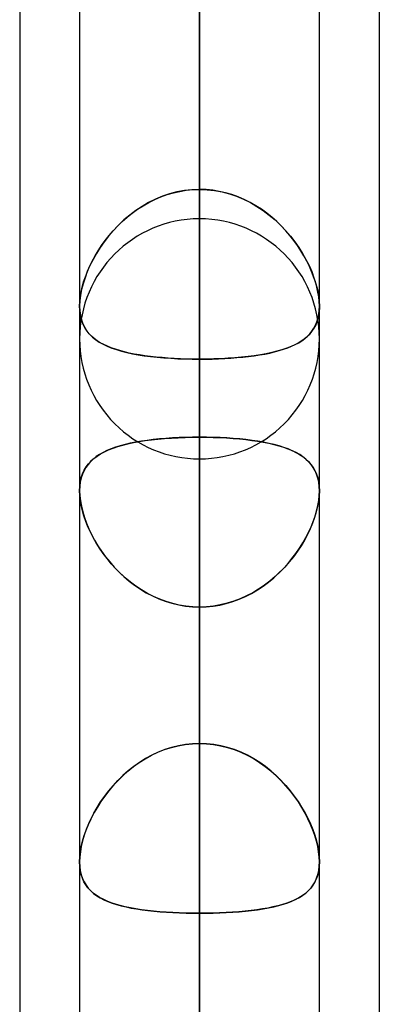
# Model space of a CAD drawing. Header units: millimetres. Extents: x -82 to 97, y -215 to 215.
# Tile 18 of 81: x 41.62 to 44, y -101.08 to -94.58. Entities that reach past the tile are written whole.
import ezdxf

# ---------------------------------------------------------------- set-up
doc = ezdxf.new("R2010")
doc.units = ezdxf.units.MM
doc.layers.add('MAIN-1', color=7, linetype='Continuous')
doc.layers.add('MAIN-2', color=7, linetype='Continuous')

msp = doc.modelspace()

# ---------------------------------------------------------------- linework, layer by layer
at = {"layer": 'MAIN-1'}
for p, q in [((42.0188, 0), (42.0188, -108.7738)), ((43.6038, -108.8839), (43.6038, 0)), ((42.8112, -109.3184), (42.8112, 0)), ((44, -57.1029), (44, -109.5547)), ((41.6225, -57.4771), (41.6225, -108.9024)), ((43.6037, -96.4741), (43.6037, -96.4744)), ((43.6037, -96.4744), (43.6037, -96.4748)), ((43.6037, -96.4748), (43.6037, -96.4751)), ((43.6037, -96.4751), (43.6037, -96.4754)), ((43.6037, -96.4754), (43.6037, -96.4757)), ((43.6037, -96.4757), (43.6037, -96.4761))]:
    msp.add_line(p, q, dxfattribs=at)
at = {"layer": 'MAIN-2'}
for p, q in [((42.8112, 0), (42.8112, -109.3184)), ((42.8112, 0), (42.8112, -100.4781)), ((42.8112, 0), (42.8112, -108.1031)), ((42.8112, 0), (42.8112, -99.3568)), ((42.8112, -108.1031), (42.8112, 0)), ((42.8112, -99.3568), (42.8112, 0)), ((42.8112, -100.4781), (42.8112, 0)), ((42.8112, -95.8925), (42.8112, -71.0851)), ((42.8112, -72.2072), (42.8112, -97.4775)), ((42.8112, -108.2555), (42.8112, -79.8366)), ((42.8112, -80.9584), (42.8112, -109.8405)), ((42.8112, -95.6982), (42.8112, -88.0757)), ((42.8112, -88.0757), (42.8112, -95.6982)), ((42.8112, -120.6185), (42.8112, -88.5862)), ((42.8112, -89.7078), (42.8112, -122.2035)), ((42.8112, -89.7078), (42.8112, -97.3343)), ((42.8112, -97.3343), (42.8112, -89.7078)), ((42.8112, -99.3568), (42.8112, -91.7312)), ((42.8112, -91.7312), (42.8112, -99.3568)), ((42.8112, -95.6982), (42.8112, -92.3359)), ((42.8112, -92.3359), (42.8112, -95.6982)), ((42.8112, -93.4569), (42.8112, -96.8192)), ((42.8112, -93.4569), (42.8112, -101.0792)), ((42.8112, -96.8192), (42.8112, -93.4569)), ((42.8112, -101.0792), (42.8112, -93.4569)), ((42.6808, -95.7109), (42.7238, -95.7039)), ((42.7611, -95.7001), (42.7114, -95.7056)), ((42.7238, -95.7039), (42.7673, -95.6997)), ((42.8112, -95.6982), (42.7611, -95.7001)), ((42.7673, -95.6997), (42.8112, -95.6982)), ((42.8552, -95.6997), (42.8112, -95.6982)), ((42.8112, -95.6982), (42.8614, -95.7001)), ((42.8987, -95.7039), (42.8552, -95.6997)), ((42.8614, -95.7001), (42.9111, -95.7056)), ((42.9417, -95.7109), (42.8987, -95.7039)), ((42.5197, -95.7628), (42.4747, -95.785)), ((42.4764, -95.7842), (42.5155, -95.7647)), ((42.5155, -95.7647), (42.5556, -95.7475)), ((42.5661, -95.7435), (42.5197, -95.7628)), ((42.5556, -95.7475), (42.5967, -95.7327)), ((42.6138, -95.7274), (42.5661, -95.7435)), ((42.5967, -95.7327), (42.6384, -95.7205)), ((42.6623, -95.7147), (42.6138, -95.7274)), ((42.6384, -95.7205), (42.6808, -95.7109)), ((42.7114, -95.7056), (42.6623, -95.7147)), ((42.9111, -95.7056), (42.9602, -95.7147)), ((42.9841, -95.7205), (42.9417, -95.7109)), ((42.9602, -95.7147), (43.0087, -95.7274)), ((43.0258, -95.7327), (42.9841, -95.7205)), ((43.0087, -95.7274), (43.0564, -95.7435)), ((43.0669, -95.7475), (43.0258, -95.7327)), ((43.0564, -95.7435), (43.1028, -95.7628)), ((43.107, -95.7647), (43.0669, -95.7475)), ((43.1028, -95.7628), (43.1478, -95.785)), ((43.1461, -95.7842), (43.107, -95.7647)), ((42.3669, -95.8545), (42.4021, -95.8292)), ((42.4314, -95.8101), (42.3896, -95.8378)), ((42.4021, -95.8292), (42.4386, -95.8057)), ((42.4747, -95.785), (42.4314, -95.8101)), ((42.4386, -95.8057), (42.4764, -95.7842)), ((43.1839, -95.8057), (43.1461, -95.7842)), ((43.1478, -95.785), (43.1911, -95.8101)), ((43.2204, -95.8292), (43.1839, -95.8057)), ((43.1911, -95.8101), (43.2329, -95.8378)), ((43.2556, -95.8545), (43.2204, -95.8292)), ((42.3116, -95.9001), (42.2756, -95.9342)), ((42.3008, -95.9099), (42.3331, -95.8814)), ((42.3497, -95.8679), (42.3116, -95.9001)), ((42.3331, -95.8814), (42.3669, -95.8545)), ((42.3896, -95.8378), (42.3497, -95.8679)), ((43.2329, -95.8378), (43.2728, -95.8679)), ((43.2894, -95.8814), (43.2556, -95.8545)), ((43.2728, -95.8679), (43.3109, -95.9001)), ((43.3217, -95.9099), (43.2894, -95.8814)), ((43.3109, -95.9001), (43.3469, -95.9342)), ((42.2407, -95.9709), (42.27, -95.9398)), ((42.2756, -95.9342), (42.2419, -95.9697)), ((42.27, -95.9398), (42.3008, -95.9099)), ((43.3525, -95.9398), (43.3217, -95.9099)), ((43.3469, -95.9342), (43.3806, -95.9697)), ((43.3818, -95.9709), (43.3525, -95.9398)), ((42.2103, -96.0065), (42.1811, -96.0443)), ((42.1874, -96.0358), (42.2132, -96.003)), ((42.2419, -95.9697), (42.2103, -96.0065)), ((42.2132, -96.003), (42.2407, -95.9709)), ((43.3806, -95.9697), (43.4122, -96.0065)), ((43.4093, -96.003), (43.3818, -95.9709)), ((43.4351, -96.0358), (43.4093, -96.003)), ((43.4122, -96.0065), (43.4414, -96.0443)), ((42.1542, -96.0828), (42.1296, -96.1219)), ((42.141, -96.1032), (42.1633, -96.0693)), ((42.1811, -96.0443), (42.1542, -96.0828)), ((42.1633, -96.0693), (42.1874, -96.0358)), ((43.4592, -96.0693), (43.4351, -96.0358)), ((43.4414, -96.0443), (43.4683, -96.0828)), ((43.4815, -96.1032), (43.4592, -96.0693)), ((43.4683, -96.0828), (43.4929, -96.1219)), ((42.1019, -96.1718), (42.1205, -96.1375)), ((42.1296, -96.1219), (42.1074, -96.1613)), ((42.1205, -96.1375), (42.141, -96.1032)), ((43.502, -96.1375), (43.4815, -96.1032)), ((43.4929, -96.1219), (43.5151, -96.1613)), ((43.5206, -96.1718), (43.502, -96.1375)), ((42.0874, -96.2011), (42.0697, -96.2411)), ((42.0699, -96.2407), (42.085, -96.2062)), ((42.085, -96.2062), (42.1019, -96.1718)), ((42.1074, -96.1613), (42.0874, -96.2011)), ((43.5151, -96.1613), (43.5351, -96.2011)), ((43.5375, -96.2062), (43.5206, -96.1718)), ((43.5351, -96.2011), (43.5528, -96.2411)), ((43.5526, -96.2407), (43.5375, -96.2062)), ((42.0545, -96.281), (42.0418, -96.3206)), ((42.0452, -96.309), (42.0566, -96.275)), ((42.0697, -96.2411), (42.0545, -96.281)), ((42.0566, -96.275), (42.0699, -96.2407)), ((43.5659, -96.275), (43.5526, -96.2407)), ((43.5528, -96.2411), (43.568, -96.281)), ((43.5773, -96.309), (43.5659, -96.275)), ((43.568, -96.281), (43.5807, -96.3206)), ((42.0284, -96.3758), (42.0358, -96.3427)), ((42.0418, -96.3206), (42.0318, -96.3596)), ((42.0358, -96.3427), (42.0452, -96.309)), ((43.5867, -96.3427), (43.5773, -96.309)), ((43.5807, -96.3206), (43.5907, -96.3596)), ((43.5941, -96.3758), (43.5867, -96.3427)), ((42.0198, -96.4389), (42.023, -96.408)), ((42.0245, -96.3975), (42.0202, -96.4338)), ((42.023, -96.408), (42.0284, -96.3758)), ((42.0318, -96.3596), (42.0245, -96.3975)), ((43.5907, -96.3596), (43.598, -96.3975)), ((43.5995, -96.408), (43.5941, -96.3758)), ((43.598, -96.3975), (43.6023, -96.4338)), ((43.6027, -96.4389), (43.5995, -96.408)), ((42.0202, -96.4338), (42.0187, -96.4685)), ((42.0187, -96.4685), (42.0198, -96.4389)), ((42.0187, -96.4685), (42.0201, -96.5007)), ((42.0197, -96.4963), (42.0187, -96.4685)), ((43.6037, -96.4761), (43.6017, -96.5077)), ((43.6023, -96.4338), (43.6038, -96.4685)), ((43.6038, -96.4685), (43.6027, -96.4389)), ((43.6028, -96.4963), (43.6038, -96.4685)), ((43.6038, -96.4732), (43.6037, -96.4741)), ((43.6038, -96.4685), (43.6038, -96.4694)), ((43.6038, -96.4694), (43.6038, -96.4703)), ((43.6038, -96.4703), (43.6038, -96.4713)), ((43.6038, -96.4713), (43.6038, -96.4722)), ((43.6038, -96.4722), (43.6038, -96.4732)), ((42.0228, -96.5229), (42.0197, -96.4963)), ((42.0201, -96.5007), (42.0243, -96.5313)), ((42.0279, -96.5481), (42.0228, -96.5229)), ((42.0243, -96.5313), (42.0312, -96.56)), ((42.035, -96.5719), (42.0279, -96.5481)), ((43.5875, -96.5719), (43.5946, -96.5481)), ((43.597, -96.5377), (43.5896, -96.5656)), ((43.5946, -96.5481), (43.5997, -96.5229)), ((43.6017, -96.5077), (43.597, -96.5377)), ((43.5997, -96.5229), (43.6028, -96.4963)), ((42.0312, -96.56), (42.0408, -96.5866)), ((42.0441, -96.594), (42.035, -96.5719)), ((42.0408, -96.5866), (42.0529, -96.611)), ((42.0549, -96.6146), (42.0441, -96.594)), ((42.0529, -96.611), (42.0674, -96.6335)), ((42.0676, -96.6338), (42.0549, -96.6146)), ((43.5671, -96.6154), (43.5522, -96.6373)), ((43.5549, -96.6338), (43.5676, -96.6146)), ((43.5796, -96.5915), (43.5671, -96.6154)), ((43.5676, -96.6146), (43.5784, -96.594)), ((43.5784, -96.594), (43.5875, -96.5719)), ((43.5896, -96.5656), (43.5796, -96.5915)), ((42.0674, -96.6335), (42.0843, -96.6541)), ((42.082, -96.6515), (42.0676, -96.6338)), ((42.098, -96.668), (42.082, -96.6515)), ((42.0843, -96.6541), (42.1035, -96.673)), ((42.1155, -96.6832), (42.098, -96.668)), ((42.1035, -96.673), (42.1248, -96.6903)), ((43.5157, -96.6759), (43.4942, -96.6928)), ((43.507, -96.6832), (43.5245, -96.668)), ((43.5351, -96.6574), (43.5157, -96.6759)), ((43.5245, -96.668), (43.5406, -96.6515)), ((43.5522, -96.6373), (43.5351, -96.6574)), ((43.5406, -96.6515), (43.5549, -96.6338)), ((42.1347, -96.6973), (42.1155, -96.6832)), ((42.1248, -96.6903), (42.1483, -96.7061)), ((42.1556, -96.7104), (42.1347, -96.6973)), ((42.1483, -96.7061), (42.1739, -96.7205)), ((42.1781, -96.7226), (42.1556, -96.7104)), ((42.1739, -96.7205), (42.2015, -96.7336)), ((42.2022, -96.7339), (42.1781, -96.7226)), ((42.2015, -96.7336), (42.231, -96.7454)), ((42.2279, -96.7443), (42.2022, -96.7339)), ((42.2552, -96.7539), (42.2279, -96.7443)), ((42.231, -96.7454), (42.2624, -96.7562)), ((43.3673, -96.7539), (43.3946, -96.7443)), ((43.4174, -96.7351), (43.3879, -96.7468)), ((43.3946, -96.7443), (43.4203, -96.7339)), ((43.445, -96.7223), (43.4174, -96.7351)), ((43.4203, -96.7339), (43.4444, -96.7226)), ((43.4444, -96.7226), (43.4669, -96.7104)), ((43.4706, -96.7082), (43.445, -96.7223)), ((43.4669, -96.7104), (43.4878, -96.6973)), ((43.4942, -96.6928), (43.4706, -96.7082)), ((43.4878, -96.6973), (43.507, -96.6832)), ((42.2841, -96.7628), (42.2552, -96.7539)), ((42.2624, -96.7562), (42.2956, -96.766)), ((42.3145, -96.7709), (42.2841, -96.7628)), ((42.2956, -96.766), (42.3307, -96.7748)), ((42.3464, -96.7784), (42.3145, -96.7709)), ((42.3307, -96.7748), (42.3675, -96.7828)), ((42.3796, -96.7851), (42.3464, -96.7784)), ((42.3675, -96.7828), (42.406, -96.7898)), ((42.4141, -96.7912), (42.3796, -96.7851)), ((42.406, -96.7898), (42.4461, -96.7961)), ((42.4498, -96.7966), (42.4141, -96.7912)), ((42.4461, -96.7961), (42.4878, -96.8015)), ((42.4867, -96.8014), (42.4498, -96.7966)), ((42.5247, -96.8056), (42.4867, -96.8014)), ((42.4878, -96.8015), (42.531, -96.8062)), ((42.5638, -96.8092), (42.5247, -96.8056)), ((42.531, -96.8062), (42.5755, -96.8102)), ((42.6037, -96.8123), (42.5638, -96.8092)), ((42.5755, -96.8102), (42.6211, -96.8134)), ((43.0451, -96.8104), (42.9998, -96.8135)), ((43.0188, -96.8123), (43.0587, -96.8092)), ((43.0892, -96.8065), (43.0451, -96.8104)), ((43.0587, -96.8092), (43.0978, -96.8056)), ((43.1321, -96.8018), (43.0892, -96.8065)), ((43.0978, -96.8056), (43.1358, -96.8014)), ((43.1736, -96.7965), (43.1321, -96.8018)), ((43.1358, -96.8014), (43.1727, -96.7966)), ((43.1727, -96.7966), (43.2084, -96.7912)), ((43.2135, -96.7903), (43.1736, -96.7965)), ((43.2084, -96.7912), (43.2429, -96.7851)), ((43.2518, -96.7834), (43.2135, -96.7903)), ((43.2429, -96.7851), (43.2761, -96.7784)), ((43.2884, -96.7756), (43.2518, -96.7834)), ((43.2761, -96.7784), (43.308, -96.7709)), ((43.3234, -96.767), (43.2884, -96.7756)), ((43.308, -96.7709), (43.3384, -96.7628)), ((43.3565, -96.7574), (43.3234, -96.767)), ((43.3384, -96.7628), (43.3673, -96.7539)), ((43.3879, -96.7468), (43.3565, -96.7574)), ((42.6443, -96.8148), (42.6037, -96.8123)), ((42.6211, -96.8134), (42.6678, -96.816)), ((42.6854, -96.8167), (42.6443, -96.8148)), ((42.6678, -96.816), (42.7152, -96.8177)), ((42.7269, -96.8181), (42.6854, -96.8167)), ((42.7152, -96.8177), (42.7631, -96.8188)), ((42.7689, -96.8189), (42.7269, -96.8181)), ((42.7631, -96.8188), (42.8112, -96.8192)), ((42.8112, -96.8192), (42.7689, -96.8189)), ((42.859, -96.8188), (42.8112, -96.8192)), ((42.8112, -96.8192), (42.8536, -96.8189)), ((42.8112, -104.4415), (42.8112, -96.8192)), ((42.8112, -96.8192), (42.8112, -104.4415)), ((42.8536, -96.8189), (42.8956, -96.8181)), ((42.9065, -96.8178), (42.859, -96.8188)), ((42.8956, -96.8181), (42.9371, -96.8167)), ((42.9535, -96.816), (42.9065, -96.8178)), ((42.9371, -96.8167), (42.9782, -96.8148)), ((42.9998, -96.8135), (42.9535, -96.816)), ((42.9782, -96.8148), (43.0188, -96.8123)), ((42.287, -97.3914), (42.2561, -97.401)), ((42.2707, -97.3963), (42.3038, -97.3867)), ((42.3197, -97.3826), (42.287, -97.3914)), ((42.3038, -97.3867), (42.3386, -97.3781)), ((42.354, -97.3746), (42.3197, -97.3826)), ((42.3386, -97.3781), (42.375, -97.3703)), ((42.3898, -97.3675), (42.354, -97.3746)), ((42.375, -97.3703), (42.4131, -97.3633)), ((42.4271, -97.361), (42.3898, -97.3675)), ((42.4131, -97.3633), (42.4528, -97.3572)), ((42.4658, -97.3553), (42.4271, -97.361)), ((42.4528, -97.3572), (42.4939, -97.3518)), ((42.5058, -97.3504), (42.4658, -97.3553)), ((42.4939, -97.3518), (42.5365, -97.3471)), ((42.5471, -97.3461), (42.5058, -97.3504)), ((42.5365, -97.3471), (42.5804, -97.3432)), ((42.5895, -97.3424), (42.5471, -97.3461)), ((42.5804, -97.3432), (42.6251, -97.34)), ((42.6328, -97.3395), (42.5895, -97.3424)), ((42.6251, -97.34), (42.6707, -97.3375)), ((42.6767, -97.3372), (42.6328, -97.3395)), ((42.6707, -97.3375), (42.717, -97.3357)), ((42.7211, -97.3356), (42.6767, -97.3372)), ((42.717, -97.3357), (42.7639, -97.3346)), ((42.766, -97.3346), (42.7211, -97.3356)), ((42.7639, -97.3346), (42.8112, -97.3343)), ((42.8112, -97.3343), (42.766, -97.3346)), ((42.857, -97.3346), (42.8112, -97.3343)), ((42.8112, -97.3343), (42.8565, -97.3346)), ((42.8112, -132.9815), (42.8112, -97.3343)), ((42.8565, -97.3346), (42.9014, -97.3356)), ((42.9023, -97.3356), (42.857, -97.3346)), ((42.9014, -97.3356), (42.9458, -97.3372)), ((42.9471, -97.3372), (42.9023, -97.3356)), ((42.9458, -97.3372), (42.9897, -97.3395)), ((42.9911, -97.3396), (42.9471, -97.3372)), ((42.9897, -97.3395), (43.033, -97.3424)), ((43.0345, -97.3426), (42.9911, -97.3396)), ((43.033, -97.3424), (43.0754, -97.3461)), ((43.077, -97.3462), (43.0345, -97.3426)), ((43.0754, -97.3461), (43.1167, -97.3504)), ((43.1184, -97.3506), (43.077, -97.3462)), ((43.1167, -97.3504), (43.1567, -97.3553)), ((43.1586, -97.3556), (43.1184, -97.3506)), ((43.1567, -97.3553), (43.1954, -97.361)), ((43.1973, -97.3613), (43.1586, -97.3556)), ((43.1954, -97.361), (43.2327, -97.3675)), ((43.2346, -97.3678), (43.1973, -97.3613)), ((43.2327, -97.3675), (43.2685, -97.3746)), ((43.2703, -97.375), (43.2346, -97.3678)), ((43.2685, -97.3746), (43.3028, -97.3826)), ((43.3046, -97.383), (43.2703, -97.375)), ((43.3028, -97.3826), (43.3355, -97.3914)), ((43.3372, -97.3919), (43.3046, -97.383)), ((43.3355, -97.3914), (43.3664, -97.401)), ((43.3681, -97.4016), (43.3372, -97.3919)), ((42.1135, -97.4747), (42.1347, -97.4588)), ((42.1506, -97.4485), (42.1289, -97.4629)), ((42.1347, -97.4588), (42.1579, -97.4441)), ((42.1742, -97.4351), (42.1506, -97.4485)), ((42.1579, -97.4441), (42.1832, -97.4306)), ((42.1997, -97.4228), (42.1742, -97.4351)), ((42.1832, -97.4306), (42.2104, -97.4181)), ((42.227, -97.4114), (42.1997, -97.4228)), ((42.2104, -97.4181), (42.2396, -97.4067)), ((42.2561, -97.401), (42.227, -97.4114)), ((42.2396, -97.4067), (42.2707, -97.3963)), ((43.3664, -97.401), (43.3955, -97.4114)), ((43.3973, -97.4121), (43.3681, -97.4016)), ((43.3955, -97.4114), (43.4228, -97.4228)), ((43.4246, -97.4236), (43.3973, -97.4121)), ((43.4228, -97.4228), (43.4483, -97.4351)), ((43.4501, -97.4361), (43.4246, -97.4236)), ((43.4483, -97.4351), (43.4719, -97.4485)), ((43.4737, -97.4496), (43.4501, -97.4361)), ((43.4719, -97.4485), (43.4936, -97.4629)), ((43.4954, -97.4642), (43.4737, -97.4496)), ((42.0745, -97.5137), (42.0601, -97.5337)), ((42.0622, -97.5306), (42.0773, -97.5104)), ((42.0908, -97.4954), (42.0745, -97.5137)), ((42.0773, -97.5104), (42.0944, -97.4918)), ((42.109, -97.4785), (42.0908, -97.4954)), ((42.0944, -97.4918), (42.1135, -97.4747)), ((42.1289, -97.4629), (42.109, -97.4785)), ((43.4936, -97.4629), (43.5135, -97.4785)), ((43.5152, -97.4799), (43.4954, -97.4642)), ((43.5135, -97.4785), (43.5317, -97.4954)), ((43.533, -97.4968), (43.5152, -97.4799)), ((43.5317, -97.4954), (43.548, -97.5137)), ((43.5491, -97.5151), (43.533, -97.4968)), ((43.548, -97.5137), (43.5624, -97.5337)), ((43.5632, -97.535), (43.5491, -97.5151)), ((42.0374, -97.5785), (42.0293, -97.6036)), ((42.0298, -97.6016), (42.0384, -97.5761)), ((42.0478, -97.5552), (42.0374, -97.5785)), ((42.0384, -97.5761), (42.0492, -97.5524)), ((42.0601, -97.5337), (42.0478, -97.5552)), ((42.0492, -97.5524), (42.0622, -97.5306)), ((43.5624, -97.5337), (43.5747, -97.5552)), ((43.5754, -97.5564), (43.5632, -97.535)), ((43.5747, -97.5552), (43.5851, -97.5785)), ((43.5855, -97.5795), (43.5754, -97.5564)), ((43.5851, -97.5785), (43.5932, -97.6036)), ((43.5934, -97.6044), (43.5855, -97.5795)), ((42.0234, -97.6303), (42.0199, -97.6586)), ((42.02, -97.6579), (42.0237, -97.6289)), ((42.0293, -97.6036), (42.0234, -97.6303)), ((42.0237, -97.6289), (42.0298, -97.6016)), ((43.5932, -97.6036), (43.5991, -97.6303)), ((43.5992, -97.631), (43.5934, -97.6044)), ((43.5991, -97.6303), (43.6026, -97.6586)), ((43.6026, -97.659), (43.5992, -97.631)), ((42.0187, -97.6883), (42.02, -97.6579)), ((42.0199, -97.6586), (42.0187, -97.6884)), ((42.0199, -97.7192), (42.0187, -97.6883)), ((42.0187, -97.6884), (42.02, -97.7208)), ((42.0233, -97.7515), (42.0199, -97.7192)), ((42.02, -97.7208), (42.0238, -97.755)), ((43.6025, -97.7208), (43.5986, -97.755)), ((43.5991, -97.7516), (43.6026, -97.7193)), ((43.6038, -97.6884), (43.6025, -97.7208)), ((43.6026, -97.6586), (43.6038, -97.6884)), ((43.6037, -97.6884), (43.6026, -97.659)), ((43.6026, -97.7193), (43.6037, -97.6884)), ((42.0291, -97.7851), (42.0233, -97.7515)), ((42.0238, -97.755), (42.0303, -97.7906)), ((42.0372, -97.8197), (42.0291, -97.7851)), ((43.5853, -97.8197), (43.5933, -97.7852)), ((43.5986, -97.755), (43.5922, -97.7906)), ((43.5933, -97.7852), (43.5991, -97.7516)), ((42.0303, -97.7906), (42.0392, -97.827)), ((42.0474, -97.8547), (42.0372, -97.8197)), ((42.0392, -97.827), (42.0504, -97.864)), ((43.5833, -97.827), (43.5721, -97.864)), ((43.5751, -97.8548), (43.5853, -97.8197)), ((43.5922, -97.7906), (43.5833, -97.827)), ((42.0597, -97.8902), (42.0474, -97.8547)), ((42.0504, -97.864), (42.064, -97.9015)), ((42.074, -97.9258), (42.0597, -97.8902)), ((42.064, -97.9015), (42.0798, -97.9391)), ((43.5585, -97.9015), (43.5427, -97.9391)), ((43.5485, -97.9259), (43.5628, -97.8903)), ((43.5721, -97.864), (43.5585, -97.9015)), ((43.5628, -97.8903), (43.5751, -97.8548)), ((42.0903, -97.9615), (42.074, -97.9258)), ((42.0798, -97.9391), (42.0978, -97.9768)), ((42.1084, -97.997), (42.0903, -97.9615)), ((42.0978, -97.9768), (42.1179, -98.0143)), ((43.5247, -97.9768), (43.5046, -98.0143)), ((43.5141, -97.9971), (43.5322, -97.9616)), ((43.5427, -97.9391), (43.5247, -97.9768)), ((43.5322, -97.9616), (43.5485, -97.9259)), ((42.1284, -98.0323), (42.1084, -97.997)), ((42.1179, -98.0143), (42.14, -98.0514)), ((42.1503, -98.0674), (42.1284, -98.0323)), ((43.4722, -98.0675), (43.4941, -98.0324)), ((43.5046, -98.0143), (43.4825, -98.0514)), ((43.4941, -98.0324), (43.5141, -97.9971)), ((42.14, -98.0514), (42.1641, -98.0879)), ((42.1741, -98.1021), (42.1503, -98.0674)), ((42.1641, -98.0879), (42.1901, -98.1236)), ((42.1998, -98.1362), (42.1741, -98.1021)), ((43.4226, -98.1363), (43.4483, -98.1022)), ((43.4584, -98.0879), (43.4324, -98.1236)), ((43.4483, -98.1022), (43.4722, -98.0675)), ((43.4825, -98.0514), (43.4584, -98.0879)), ((42.1901, -98.1236), (42.2179, -98.1584)), ((42.2274, -98.1696), (42.1998, -98.1362)), ((42.2179, -98.1584), (42.2475, -98.1921)), ((42.2568, -98.202), (42.2274, -98.1696)), ((43.3657, -98.202), (43.3951, -98.1696)), ((43.4046, -98.1584), (43.375, -98.1921)), ((43.3951, -98.1696), (43.4226, -98.1363)), ((43.4324, -98.1236), (43.4046, -98.1584)), ((42.2475, -98.1921), (42.2788, -98.2244)), ((42.2879, -98.2333), (42.2568, -98.202)), ((42.2788, -98.2244), (42.3118, -98.2553)), ((42.3209, -98.2633), (42.2879, -98.2333)), ((43.3016, -98.2633), (43.3345, -98.2333)), ((43.3437, -98.2244), (43.3107, -98.2553)), ((43.3345, -98.2333), (43.3657, -98.202)), ((43.375, -98.1921), (43.3437, -98.2244)), ((42.3118, -98.2553), (42.3464, -98.2845)), ((42.3554, -98.2917), (42.3209, -98.2633)), ((42.3464, -98.2845), (42.3826, -98.3121)), ((42.3914, -98.3183), (42.3554, -98.2917)), ((43.2311, -98.3183), (43.2671, -98.2917)), ((43.2761, -98.2845), (43.2399, -98.3121)), ((43.2671, -98.2917), (43.3016, -98.2633)), ((43.3107, -98.2553), (43.2761, -98.2845)), ((42.3826, -98.3121), (42.4203, -98.3377)), ((42.4287, -98.343), (42.3914, -98.3183)), ((42.4203, -98.3377), (42.4595, -98.3612)), ((42.4675, -98.3656), (42.4287, -98.343)), ((42.4595, -98.3612), (42.5001, -98.3825)), ((42.5075, -98.386), (42.4675, -98.3656)), ((43.115, -98.386), (43.155, -98.3656)), ((43.163, -98.3612), (43.1224, -98.3825)), ((43.155, -98.3656), (43.1937, -98.343)), ((43.2022, -98.3377), (43.163, -98.3612)), ((43.1937, -98.343), (43.2311, -98.3183)), ((43.2399, -98.3121), (43.2022, -98.3377)), ((42.5001, -98.3825), (42.542, -98.4013)), ((42.5487, -98.4041), (42.5075, -98.386)), ((42.542, -98.4013), (42.585, -98.4176)), ((42.591, -98.4196), (42.5487, -98.4041)), ((42.585, -98.4176), (42.6289, -98.4311)), ((42.634, -98.4325), (42.591, -98.4196)), ((42.6289, -98.4311), (42.6738, -98.4418)), ((42.6776, -98.4426), (42.634, -98.4325)), ((42.9449, -98.4426), (42.9885, -98.4325)), ((42.9936, -98.4311), (42.9487, -98.4418)), ((42.9885, -98.4325), (43.0315, -98.4196)), ((43.0375, -98.4176), (42.9936, -98.4311)), ((43.0315, -98.4196), (43.0737, -98.4041)), ((43.0805, -98.4013), (43.0375, -98.4176)), ((43.0737, -98.4041), (43.115, -98.386)), ((43.1224, -98.3825), (43.0805, -98.4013)), ((42.6738, -98.4418), (42.7193, -98.4495)), ((42.7217, -98.4499), (42.6776, -98.4426)), ((42.7193, -98.4495), (42.7651, -98.4542)), ((42.7663, -98.4543), (42.7217, -98.4499)), ((42.7651, -98.4542), (42.8112, -98.4558)), ((42.8112, -98.4558), (42.7663, -98.4543)), ((42.8574, -98.4542), (42.8112, -98.4558)), ((42.8112, -98.4558), (42.8562, -98.4543)), ((42.8112, -98.4558), (42.8112, -134.5665)), ((42.8112, -98.4558), (42.8112, -106.0814)), ((42.8112, -106.0814), (42.8112, -98.4558)), ((42.8562, -98.4543), (42.9008, -98.4499)), ((42.9032, -98.4495), (42.8574, -98.4542)), ((42.9008, -98.4499), (42.9449, -98.4426)), ((42.9487, -98.4418), (42.9032, -98.4495)), ((42.5366, -99.415), (42.5805, -99.3976)), ((42.582, -99.3971), (42.5382, -99.4143)), ((42.5805, -99.3976), (42.6252, -99.3831)), ((42.6266, -99.3827), (42.582, -99.3971)), ((42.6252, -99.3831), (42.6707, -99.3717)), ((42.672, -99.3715), (42.6266, -99.3827)), ((42.6707, -99.3717), (42.717, -99.3635)), ((42.7179, -99.3634), (42.672, -99.3715)), ((42.717, -99.3635), (42.7639, -99.3585)), ((42.7644, -99.3584), (42.7179, -99.3634)), ((42.7639, -99.3585), (42.8112, -99.3568)), ((42.8112, -99.3568), (42.7644, -99.3584)), ((42.8112, -99.3568), (42.8581, -99.3584)), ((42.8586, -99.3585), (42.8112, -99.3568)), ((42.8581, -99.3584), (42.9046, -99.3634)), ((42.9055, -99.3635), (42.8586, -99.3585)), ((42.9046, -99.3634), (42.9505, -99.3715)), ((42.9518, -99.3717), (42.9055, -99.3635)), ((42.9505, -99.3715), (42.9959, -99.3827)), ((42.9973, -99.3831), (42.9518, -99.3717)), ((42.9959, -99.3827), (43.0405, -99.3971)), ((43.042, -99.3976), (42.9973, -99.3831)), ((43.0405, -99.3971), (43.0843, -99.4143)), ((43.0859, -99.415), (43.042, -99.3976)), ((42.4132, -99.4827), (42.4529, -99.4578)), ((42.4547, -99.4567), (42.4151, -99.4815)), ((42.4529, -99.4578), (42.494, -99.4351)), ((42.4958, -99.4342), (42.4547, -99.4567)), ((42.494, -99.4351), (42.5366, -99.415)), ((42.5382, -99.4143), (42.4958, -99.4342)), ((43.0843, -99.4143), (43.1267, -99.4342)), ((43.1285, -99.4351), (43.0859, -99.415)), ((43.1267, -99.4342), (43.1678, -99.4567)), ((43.1697, -99.4578), (43.1285, -99.4351)), ((43.1678, -99.4567), (43.2074, -99.4815)), ((43.2093, -99.4827), (43.1697, -99.4578)), ((42.3038, -99.5698), (42.3386, -99.5389)), ((42.3404, -99.5375), (42.3055, -99.5682)), ((42.3386, -99.5389), (42.3751, -99.5099)), ((42.3769, -99.5085), (42.3404, -99.5375)), ((42.3751, -99.5099), (42.4132, -99.4827)), ((42.4151, -99.4815), (42.3769, -99.5085)), ((43.2074, -99.4815), (43.2456, -99.5085)), ((43.2474, -99.5099), (43.2093, -99.4827)), ((43.2456, -99.5085), (43.2821, -99.5375)), ((43.2839, -99.5389), (43.2474, -99.5099)), ((43.2821, -99.5375), (43.317, -99.5682)), ((43.3187, -99.5698), (43.2839, -99.5389)), ((42.2396, -99.636), (42.2708, -99.6023)), ((42.2725, -99.6005), (42.2414, -99.634)), ((42.2708, -99.6023), (42.3038, -99.5698)), ((42.3055, -99.5682), (42.2725, -99.6005)), ((43.317, -99.5682), (43.35, -99.6005)), ((43.3517, -99.6023), (43.3187, -99.5698)), ((43.35, -99.6005), (43.3811, -99.634)), ((43.3829, -99.636), (43.3517, -99.6023)), ((42.1832, -99.7065), (42.2104, -99.6708)), ((42.2122, -99.6687), (42.1849, -99.7041)), ((42.2104, -99.6708), (42.2396, -99.636)), ((42.2414, -99.634), (42.2122, -99.6687)), ((43.3811, -99.634), (43.4103, -99.6687)), ((43.4121, -99.6708), (43.3829, -99.636)), ((43.4103, -99.6687), (43.4376, -99.7041)), ((43.4393, -99.7065), (43.4121, -99.6708)), ((42.1579, -99.7429), (42.1832, -99.7065)), ((42.1849, -99.7041), (42.1597, -99.7402)), ((43.4376, -99.7041), (43.4628, -99.7402)), ((43.4646, -99.7429), (43.4393, -99.7065)), ((42.1135, -99.8167), (42.1347, -99.7797)), ((42.1364, -99.7768), (42.1152, -99.8137)), ((42.1347, -99.7797), (42.1579, -99.7429)), ((42.1597, -99.7402), (42.1364, -99.7768)), ((43.4628, -99.7402), (43.4861, -99.7768)), ((43.4878, -99.7797), (43.4646, -99.7429)), ((43.4861, -99.7768), (43.5073, -99.8137)), ((43.509, -99.8167), (43.4878, -99.7797)), ((42.0773, -99.8911), (42.0944, -99.8539)), ((42.0958, -99.8509), (42.0784, -99.8884)), ((42.0944, -99.8539), (42.1135, -99.8167)), ((42.1152, -99.8137), (42.0958, -99.8509)), ((43.5073, -99.8137), (43.5267, -99.8509)), ((43.5281, -99.8539), (43.509, -99.8167)), ((43.5267, -99.8509), (43.5441, -99.8884)), ((43.5452, -99.8911), (43.5281, -99.8539)), ((42.0492, -99.9652), (42.0622, -99.9283)), ((42.063, -99.9259), (42.0498, -99.9633)), ((42.0622, -99.9283), (42.0773, -99.8911)), ((42.0784, -99.8884), (42.063, -99.9259)), ((43.5441, -99.8884), (43.5595, -99.9259)), ((43.5603, -99.9283), (43.5452, -99.8911)), ((43.5595, -99.9259), (43.5727, -99.9633)), ((43.5733, -99.9652), (43.5603, -99.9283)), ((42.0384, -100.0018), (42.0492, -99.9652)), ((42.0498, -99.9633), (42.0388, -100.0002)), ((43.5727, -99.9633), (43.5837, -100.0002)), ((43.5841, -100.0018), (43.5733, -99.9652)), ((42.0237, -100.0727), (42.0298, -100.0377)), ((42.0301, -100.0366), (42.0238, -100.0719)), ((42.0298, -100.0377), (42.0384, -100.0018)), ((42.0388, -100.0002), (42.0301, -100.0366)), ((43.5837, -100.0002), (43.5924, -100.0366)), ((43.5927, -100.0377), (43.5841, -100.0018)), ((43.5924, -100.0366), (43.5987, -100.0719)), ((43.5988, -100.0727), (43.5927, -100.0377)), ((42.02, -100.1058), (42.0187, -100.1382)), ((42.0187, -100.1382), (42.02, -100.1062)), ((42.0238, -100.0719), (42.02, -100.1058)), ((42.02, -100.1062), (42.0237, -100.0727)), ((43.5987, -100.0719), (43.6025, -100.1058)), ((43.6026, -100.1062), (43.5988, -100.0727)), ((43.6025, -100.1058), (43.6038, -100.1382)), ((43.6038, -100.1382), (43.6026, -100.1062)), ((42.0187, -100.1382), (42.0199, -100.1681)), ((42.0199, -100.1676), (42.0187, -100.1382)), ((42.0233, -100.1956), (42.0199, -100.1676)), ((42.0199, -100.1681), (42.0235, -100.1965)), ((43.6026, -100.1681), (43.599, -100.1965)), ((43.5992, -100.1956), (43.6026, -100.1676)), ((43.6038, -100.1382), (43.6026, -100.1681)), ((43.6026, -100.1676), (43.6038, -100.1382)), ((42.0292, -100.2221), (42.0233, -100.1956)), ((42.0235, -100.1965), (42.0295, -100.2233)), ((42.0372, -100.2468), (42.0292, -100.2221)), ((42.0295, -100.2233), (42.0378, -100.2483)), ((42.0474, -100.2696), (42.0372, -100.2468)), ((42.0378, -100.2483), (42.0483, -100.2713)), ((43.5847, -100.2483), (43.5742, -100.2713)), ((43.5751, -100.2696), (43.5853, -100.2468)), ((43.593, -100.2233), (43.5847, -100.2483)), ((43.5853, -100.2468), (43.5933, -100.2221)), ((43.599, -100.1965), (43.593, -100.2233)), ((43.5933, -100.2221), (43.5992, -100.1956)), ((42.0597, -100.2907), (42.0474, -100.2696)), ((42.0483, -100.2713), (42.061, -100.2926)), ((42.074, -100.3101), (42.0597, -100.2907)), ((42.061, -100.2926), (42.0758, -100.3122)), ((42.0903, -100.328), (42.074, -100.3101)), ((42.0758, -100.3122), (42.0927, -100.3303)), ((43.5467, -100.3122), (43.5298, -100.3303)), ((43.5322, -100.328), (43.5485, -100.3101)), ((43.5615, -100.2926), (43.5467, -100.3122)), ((43.5485, -100.3101), (43.5628, -100.2907)), ((43.5742, -100.2713), (43.5615, -100.2926)), ((43.5628, -100.2907), (43.5751, -100.2696)), ((42.1084, -100.3443), (42.0903, -100.328)), ((42.0927, -100.3303), (42.1115, -100.3468)), ((42.1284, -100.3594), (42.1084, -100.3443)), ((42.1115, -100.3468), (42.1322, -100.362)), ((42.1503, -100.3733), (42.1284, -100.3594)), ((42.1322, -100.362), (42.1547, -100.3758)), ((42.1742, -100.386), (42.1503, -100.3733)), ((42.1547, -100.3758), (42.1791, -100.3884)), ((42.1998, -100.3977), (42.1742, -100.386)), ((43.4227, -100.3977), (43.4483, -100.386)), ((43.4678, -100.3758), (43.4434, -100.3884)), ((43.4483, -100.386), (43.4722, -100.3733)), ((43.4903, -100.362), (43.4678, -100.3758)), ((43.4722, -100.3733), (43.4941, -100.3594)), ((43.511, -100.3468), (43.4903, -100.362)), ((43.4941, -100.3594), (43.5141, -100.3443)), ((43.5298, -100.3303), (43.511, -100.3468)), ((43.5141, -100.3443), (43.5322, -100.328)), ((42.1791, -100.3884), (42.2052, -100.3999)), ((42.2274, -100.4084), (42.1998, -100.3977)), ((42.2052, -100.3999), (42.2329, -100.4104)), ((42.2568, -100.4182), (42.2274, -100.4084)), ((42.2329, -100.4104), (42.2623, -100.4199)), ((42.2879, -100.4271), (42.2568, -100.4182)), ((42.2623, -100.4199), (42.2933, -100.4285)), ((42.3208, -100.4352), (42.2879, -100.4271)), ((42.2933, -100.4285), (42.3258, -100.4363)), ((42.3553, -100.4424), (42.3208, -100.4352)), ((42.3258, -100.4363), (42.3599, -100.4433)), ((42.3913, -100.4489), (42.3553, -100.4424)), ((42.3599, -100.4433), (42.3954, -100.4496)), ((42.4287, -100.4547), (42.3913, -100.4489)), ((42.3954, -100.4496), (42.4323, -100.4552)), ((43.2271, -100.4496), (43.1902, -100.4552)), ((43.1938, -100.4547), (43.2312, -100.4489)), ((43.2626, -100.4433), (43.2271, -100.4496)), ((43.2312, -100.4489), (43.2672, -100.4424)), ((43.2967, -100.4363), (43.2626, -100.4433)), ((43.2672, -100.4424), (43.3017, -100.4352)), ((43.3292, -100.4285), (43.2967, -100.4363)), ((43.3017, -100.4352), (43.3346, -100.4271)), ((43.3602, -100.4199), (43.3292, -100.4285)), ((43.3346, -100.4271), (43.3657, -100.4182)), ((43.3896, -100.4104), (43.3602, -100.4199)), ((43.3657, -100.4182), (43.3951, -100.4084)), ((43.4173, -100.3999), (43.3896, -100.4104)), ((43.3951, -100.4084), (43.4227, -100.3977)), ((43.4434, -100.3884), (43.4173, -100.3999)), ((42.4674, -100.4597), (42.4287, -100.4547)), ((42.4323, -100.4552), (42.4705, -100.4601)), ((42.5074, -100.4641), (42.4674, -100.4597)), ((42.4705, -100.4601), (42.51, -100.4644)), ((42.5487, -100.4679), (42.5074, -100.4641)), ((42.51, -100.4644), (42.5507, -100.4681)), ((42.5909, -100.4711), (42.5487, -100.4679)), ((42.5507, -100.4681), (42.5924, -100.4712)), ((42.6339, -100.4736), (42.5909, -100.4711)), ((42.5924, -100.4712), (42.635, -100.4737)), ((42.6775, -100.4756), (42.6339, -100.4736)), ((42.635, -100.4737), (42.6785, -100.4756)), ((42.7217, -100.477), (42.6775, -100.4756)), ((42.6785, -100.4756), (42.7224, -100.477)), ((42.7663, -100.4779), (42.7217, -100.477)), ((42.7224, -100.477), (42.7667, -100.4779)), ((42.8112, -100.4781), (42.7663, -100.4779)), ((42.7667, -100.4779), (42.8112, -100.4781)), ((42.8558, -100.4779), (42.8112, -100.4781)), ((42.8112, -100.4781), (42.8562, -100.4779)), ((42.8112, -108.1031), (42.8112, -100.4781)), ((42.8112, -100.4781), (42.8112, -108.1031)), ((42.9001, -100.477), (42.8558, -100.4779)), ((42.8562, -100.4779), (42.9008, -100.477)), ((42.944, -100.4756), (42.9001, -100.477)), ((42.9008, -100.477), (42.945, -100.4756)), ((42.9875, -100.4737), (42.944, -100.4756)), ((42.945, -100.4756), (42.9886, -100.4736)), ((43.0301, -100.4712), (42.9875, -100.4737)), ((42.9886, -100.4736), (43.0316, -100.4711)), ((43.0718, -100.4681), (43.0301, -100.4712)), ((43.0316, -100.4711), (43.0738, -100.4679)), ((43.1125, -100.4644), (43.0718, -100.4681)), ((43.0738, -100.4679), (43.1151, -100.4641)), ((43.152, -100.4601), (43.1125, -100.4644)), ((43.1151, -100.4641), (43.1551, -100.4597)), ((43.1902, -100.4552), (43.152, -100.4601)), ((43.1551, -100.4597), (43.1938, -100.4547))]:
    msp.add_line(p, q, dxfattribs=at)
for start, end in [(90.0001, 179.99985), (0.00017, 90.0001), (179.99985, 269.9999), (269.9999, 0.00017)]:
    msp.add_arc((42.8112, -96.685), 0.7925, start, end, dxfattribs=at)

doc.saveas('drawing.dxf')
